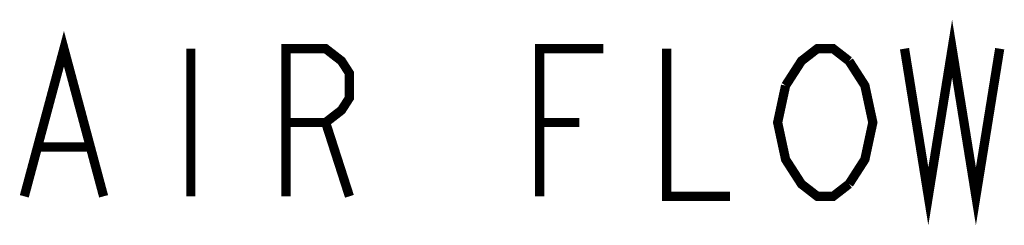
# Model space of a CAD drawing. Extents: x 63 to 814, y 62 to 569.
# Tile 13 of 25: x 446.23 to 488.94, y 469.54 to 478.46. Entities that reach past the tile are written whole.
import ezdxf

# ---------------------------------------------------------------- set-up
doc = ezdxf.new("R2010")
doc.units = 0
doc.header["$LTSCALE"] = 46.2
doc.layers.add('ALL_NOTE', color=7, linetype='CONTINUOUS')

msp = doc.modelspace()

# ---------------------------------------------------------------- linework, layer by layer
at = {"layer": 'ALL_NOTE', "color": 2, "linetype": 'CONTINUOUS', "const_width": 0.4}
for points in [[(484.613, 477.2), (485.645, 470.8), (486.677, 477.2), (487.709, 470.8), (488.741, 477.2)], [(446.429, 470.8), (448.149, 477.2), (449.869, 470.8)], [(453.653, 477.2), (453.653, 470.8)], [(457.781, 470.8), (457.781, 477.2), (459.501, 477.2), (460.189, 476.667), (460.533, 476.133), (460.533, 475.067), (460.189, 474.533), (459.501, 474), (457.781, 474)], [(468.789, 470.8), (468.789, 477.2), (471.541, 477.2)], [(474.293, 477.2), (474.293, 470.8), (477.045, 470.8)], [(479.453, 475.6), (480.141, 476.667), (480.829, 477.2), (481.517, 477.2), (482.205, 476.667)], [(482.205, 476.667), (482.893, 475.6), (483.237, 474), (482.893, 472.4), (482.205, 471.333)], [(482.205, 471.333), (481.517, 470.8), (480.829, 470.8), (480.141, 471.333), (479.797, 471.867), (479.453, 472.4), (479.109, 474), (479.453, 475.6)], [(459.501, 474), (460.533, 470.8)], [(468.789, 474), (470.509, 474)], [(447.117, 472.933), (449.181, 472.933)]]:
    msp.add_lwpolyline(points, dxfattribs=at)

doc.saveas('drawing.dxf')
